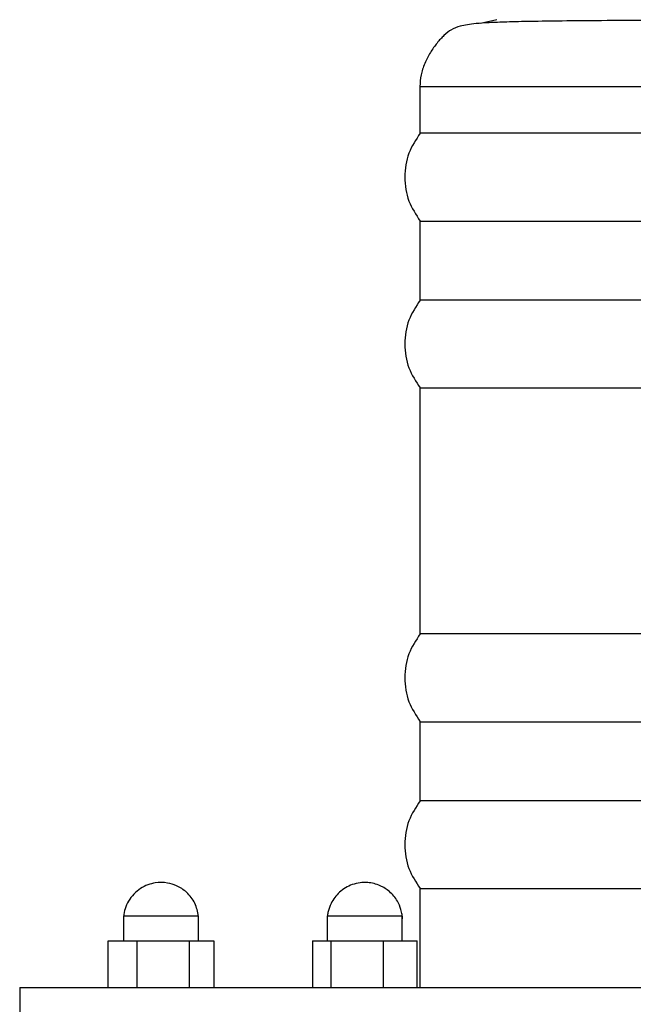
# Model space of a CAD drawing. Header units: millimetres. Extents: x 142 to 1148, y 353 to 845.
# Tile 26 of 139: x 675.51 to 679.19, y 367.86 to 373.76. Entities that reach past the tile are written whole.
import ezdxf

# ---------------------------------------------------------------- set-up
doc = ezdxf.new("R2010")
doc.units = ezdxf.units.MM

msp = doc.modelspace()

# ---------------------------------------------------------------- linework, layer by layer
at = {"color": 8, "linetype": 'Continuous', "lineweight": 25}
for p, q in [((678.3684, 373.7647), (678.2701, 373.7427)), ((677.907, 373.3647), (682.031, 373.3647))]:
    msp.add_line(p, q, dxfattribs=at)
at = {"color": 7, "linetype": 'Continuous', "lineweight": 25}
for p, q in [((677.907, 373.3647), (677.907, 373.0847)), ((682.031, 373.0847), (677.907, 373.0847)), ((677.907, 372.5579), (677.907, 372.0847)), ((677.907, 372.5579), (682.031, 372.5579)), ((682.031, 372.0847), (677.907, 372.0847)), ((677.907, 371.5579), (677.907, 370.0847)), ((677.907, 371.5579), (682.031, 371.5579)), ((682.031, 370.0847), (677.907, 370.0847)), ((677.907, 369.5579), (677.907, 369.0847)), ((677.907, 369.5579), (682.031, 369.5579)), ((682.031, 369.0847), (677.907, 369.0847)), ((677.907, 368.5579), (677.907, 367.9647)), ((677.907, 368.5579), (680.0633, 368.5579)), ((676.13, 368.3947), (676.13, 368.2447)), ((676.13, 368.3947), (676.5719, 368.3947)), ((676.5719, 368.3947), (676.58, 368.3947)), ((676.58, 368.2447), (676.58, 368.3947)), ((677.3517, 368.3947), (677.3517, 368.2447)), ((677.3517, 368.3947), (677.7936, 368.3947)), ((677.7936, 368.3947), (677.8017, 368.3947)), ((677.8017, 368.2447), (677.8017, 368.3947)), ((676.0378, 368.2447), (676.2086, 368.2447)), ((676.0378, 367.9647), (676.0378, 368.2447)), ((676.2086, 368.2447), (676.5258, 368.2447)), ((676.2086, 368.2447), (676.2086, 367.9647)), ((676.5258, 368.2447), (676.6722, 368.2447)), ((676.5258, 367.9647), (676.5258, 368.2447)), ((676.6722, 368.2447), (676.6722, 367.9647)), ((677.2635, 368.2447), (677.375, 368.2447)), ((677.2635, 368.2447), (677.2635, 367.9647)), ((677.375, 368.2447), (677.6882, 368.2447)), ((677.375, 367.9647), (677.375, 368.2447)), ((677.6882, 368.2447), (677.89, 368.2447)), ((677.6882, 367.9647), (677.6882, 368.2447)), ((677.89, 367.9647), (677.89, 368.2447)), ((675.507, 367.9647), (675.507, 367.7647)), ((675.507, 367.9647), (684.3442, 367.9647))]:
    msp.add_line(p, q, dxfattribs=at)
for points, knots in [([(679.9917, 373.7625), (679.9766, 373.7625), (679.8463, 373.7622), (679.6023, 373.7615), (679.2813, 373.7604), (678.9984, 373.7588), (678.7622, 373.7568), (678.5741, 373.7543), (678.43, 373.751), (678.3232, 373.7468), (678.2266, 373.7403), (678.1535, 373.7299), (678.1013, 373.71), (678.0642, 373.6832), (678.0325, 373.6513), (678.011, 373.6264), (677.9894, 373.5979), (677.9692, 373.5671), (677.9511, 373.535), (677.9295, 373.4886), (677.9108, 373.43), (677.9083, 373.3872), (677.907, 373.3647)], [0, 0, 0, 0, 0.013506, 0.116412, 0.216448, 0.311459, 0.399825, 0.480529, 0.553097, 0.617477, 0.673895, 0.764396, 0.828128, 0.868967, 0.88317, 0.894809, 0.905241, 0.915715, 0.92706, 0.939635, 0.968306, 1, 1, 1, 1]), ([(677.9087, 373.0847), (677.8834, 373.0459), (677.8313, 372.9662), (677.8089, 372.8213), (677.8313, 372.6764), (677.8834, 372.5966), (677.9087, 372.5579)], [0, 0, 0, 0, 0.242775, 0.5, 0.757225, 1, 1, 1, 1]), ([(677.9087, 372.0847), (677.8834, 372.0459), (677.8313, 371.9662), (677.8089, 371.8213), (677.8313, 371.6764), (677.8834, 371.5966), (677.9087, 371.5579)], [0, 0, 0, 0, 0.242775, 0.5, 0.757225, 1, 1, 1, 1]), ([(677.9087, 370.0847), (677.8834, 370.0459), (677.8313, 369.9662), (677.8089, 369.8213), (677.8313, 369.6764), (677.8834, 369.5966), (677.9087, 369.5579)], [0, 0, 0, 0, 0.242775, 0.5, 0.757225, 1, 1, 1, 1]), ([(677.9087, 369.0847), (677.8834, 369.0459), (677.8313, 368.9662), (677.8089, 368.8213), (677.8313, 368.6764), (677.8834, 368.5966), (677.9087, 368.5579)], [0, 0, 0, 0, 0.242775, 0.5, 0.757225, 1, 1, 1, 1]), ([(676.5803, 368.3918), (676.5746, 368.4187), (676.5631, 368.4729), (676.5126, 368.5368), (676.4532, 368.5758), (676.3883, 368.5954), (676.3289, 368.5959), (676.2742, 368.5816), (676.2299, 368.5594), (676.19, 368.5264), (676.1587, 368.4849), (676.1376, 368.4392), (676.1322, 368.4072), (676.1297, 368.3918)], [0, 0, 0, 0, 0.123396, 0.248076, 0.356538, 0.441298, 0.552079, 0.620824, 0.695934, 0.774541, 0.853364, 0.929309, 1, 1, 1, 1]), ([(677.8032, 368.3766), (677.8025, 368.3851), (677.8011, 368.4027), (677.7923, 368.4405), (677.772, 368.4893), (677.729, 368.5408), (677.667, 368.5801), (677.6048, 368.5959), (677.5474, 368.5944), (677.4876, 368.5804), (677.4224, 368.5415), (677.3761, 368.4802), (677.3583, 368.4291), (677.3518, 368.3969), (677.3508, 368.3831), (677.3503, 368.3766)], [0, 0, 0, 0, 0.040118, 0.083591, 0.163113, 0.270395, 0.364345, 0.47495, 0.540606, 0.609572, 0.737129, 0.858516, 0.932481, 0.967917, 1, 1, 1, 1])]:
    msp.add_open_spline(points, degree=3, knots=knots, dxfattribs=at)

doc.saveas('drawing.dxf')
